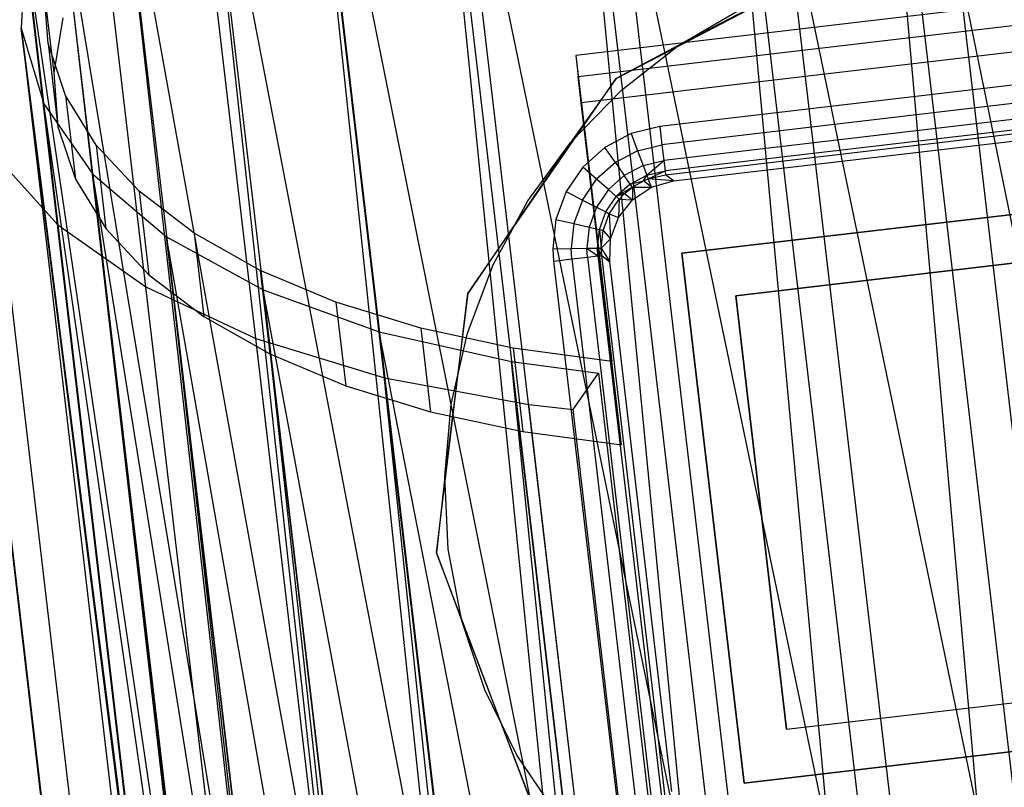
# Model space of a CAD drawing. Extents: x -23.4 to 23.6, y 0.3 to 4.
# Tile 99 of 189: x -16.222 to -15.422, y 2.849 to 3.472. Entities that reach past the tile are written whole.
import ezdxf

# ---------------------------------------------------------------- set-up
doc = ezdxf.new("R2010")
doc.units = 0
doc.header["$MEASUREMENT"] = 0
doc.layers.get('0').update_dxf_attribs({"color": 13, "linetype": 'CONTINUOUS'})

# ---------------------------------------------------------------- blocks, each defined once
blk = doc.blocks.new('FOURTY_V_PM_STL')
at = {"color": 0}
for p, q in [((-15.17212, 1.06689, -3.86117), (-15.51018, 3.94522, -2.18794)), ((-15.17212, 1.06689, -3.86117), (-15.51018, 3.94522, -2.18794)), ((-15.30431, 1.04851, -3.85626), (-15.64237, 3.92684, -2.18303)), ((-15.30431, 1.04851, -3.85626), (-15.64237, 3.92684, -2.18303)), ((-15.53997, 3.91235, -2.13741), (-15.32075, 2.83894, -2.76086)), ((-15.53997, 3.91235, -2.13741), (-15.32075, 2.83894, -2.76086)), ((-15.53997, 3.91235, -2.13741), (-15.41297, 2.83108, -2.76597)), ((-15.53997, 3.91235, -2.13741), (-15.41297, 2.83108, -2.76597)), ((-15.53997, 3.91235, -2.13741), (-15.44363, 2.82715, -2.7654)), ((-15.53997, 3.91235, -2.13741), (-15.44363, 2.82715, -2.7654)), ((-15.43233, 1.01931, -3.83189), (-15.77039, 3.89764, -2.15866)), ((-15.43233, 1.01931, -3.83189), (-15.77039, 3.89764, -2.15866)), ((-15.66493, 3.8921, -2.12783), (-15.44363, 2.82715, -2.7654)), ((-15.66493, 3.8921, -2.12783), (-15.44363, 2.82715, -2.7654)), ((-15.66493, 3.8921, -2.12783), (-15.53794, 2.81083, -2.75639)), ((-15.66493, 3.8921, -2.12783), (-15.53794, 2.81083, -2.75639)), ((-15.66493, 3.8921, -2.12783), (-15.56442, 2.80507, -2.75181)), ((-15.66493, 3.8921, -2.12783), (-15.56442, 2.80507, -2.75181)), ((-15.5525, 0.98012, -3.78877), (-15.89056, 3.85846, -2.11554)), ((-15.5525, 0.98012, -3.78877), (-15.89056, 3.85846, -2.11554)), ((-15.78481, 3.86148, -2.09937), (-15.56442, 2.80507, -2.75181)), ((-15.78481, 3.86148, -2.09937), (-15.56442, 2.80507, -2.75181)), ((-15.78481, 3.86148, -2.09937), (-15.65782, 2.78021, -2.72793)), ((-15.78481, 3.86148, -2.09937), (-15.65782, 2.78021, -2.72793)), ((-15.78481, 3.86148, -2.09937), (-15.67962, 2.77332, -2.72049)), ((-15.78481, 3.86148, -2.09937), (-15.67962, 2.77332, -2.72049)), ((-15.89596, 3.82141, -2.0529), (-15.67962, 2.77332, -2.72049)), ((-15.89596, 3.82141, -2.0529), (-15.67962, 2.77332, -2.72049)), ((-15.89596, 3.82141, -2.0529), (-15.76897, 2.74015, -2.68146)), ((-15.89596, 3.82141, -2.0529), (-15.76897, 2.74015, -2.68146)), ((-15.89596, 3.82141, -2.0529), (-15.78593, 2.73284, -2.67232)), ((-15.89596, 3.82141, -2.0529), (-15.78593, 2.73284, -2.67232)), ((-15.66137, 0.93209, -3.72813), (-15.99943, 3.81042, -2.0549)), ((-15.66137, 0.93209, -3.72813), (-15.99943, 3.81042, -2.0549)), ((-15.995, 3.77312, -1.98984), (-15.78593, 2.73284, -2.67232)), ((-15.995, 3.77312, -1.98984), (-15.78593, 2.73284, -2.67232)), ((-15.995, 3.77312, -1.98984), (-15.86801, 2.69185, -2.6184)), ((-15.995, 3.77312, -1.98984), (-15.86801, 2.69185, -2.6184)), ((-15.995, 3.77312, -1.98984), (-15.8803, 2.68477, -2.6087)), ((-15.995, 3.77312, -1.98984), (-15.8803, 2.68477, -2.6087)), ((-15.75579, 0.87658, -3.65171), (-16.09385, 3.75491, -1.97848)), ((-15.75579, 0.87658, -3.65171), (-16.09385, 3.75491, -1.97848)), ((-16.07893, 3.71807, -1.91209), (-15.8803, 2.68477, -2.6087)), ((-16.07893, 3.71807, -1.91209), (-15.8803, 2.68477, -2.6087)), ((-16.07893, 3.71807, -1.91209), (-15.95193, 2.6368, -2.54065)), ((-16.07893, 3.71807, -1.91209), (-15.95193, 2.6368, -2.54065)), ((-16.07893, 3.71807, -1.91209), (-15.95999, 2.63051, -2.53146)), ((-16.07893, 3.71807, -1.91209), (-15.95999, 2.63051, -2.53146)), ((-15.83306, 0.81519, -3.56172), (-16.17112, 3.69352, -1.8885)), ((-15.83306, 0.81519, -3.56172), (-16.17112, 3.69352, -1.8885)), ((-16.14519, 3.65793, -1.82203), (-15.95999, 2.63051, -2.53146)), ((-16.14519, 3.65793, -1.82203), (-15.95999, 2.63051, -2.53146)), ((-16.14519, 3.65793, -1.82203), (-16.01819, 2.57666, -2.45059)), ((-16.14519, 3.65793, -1.82203), (-16.01819, 2.57666, -2.45059)), ((-16.14519, 3.65793, -1.82203), (-16.02272, 2.57162, -2.44283)), ((-16.14519, 3.65793, -1.82203), (-16.02272, 2.57162, -2.44283)), ((-15.89095, 0.74969, -3.46075), (-16.22901, 3.62802, -1.78752)), ((-15.89095, 0.74969, -3.46075), (-16.22901, 3.62802, -1.78752)), ((-16.19176, 3.59453, -1.72238), (-16.02272, 2.57162, -2.44283)), ((-16.19176, 3.59453, -1.72238), (-16.02272, 2.57162, -2.44283)), ((-16.19176, 3.59453, -1.72238), (-16.06477, 2.51326, -2.35094)), ((-16.19176, 3.59453, -1.72238), (-16.06477, 2.51326, -2.35094)), ((-16.19176, 3.59453, -1.72238), (-16.0667, 2.50978, -2.34534)), ((-16.19176, 3.59453, -1.72238), (-16.0667, 2.50978, -2.34534)), ((-15.92779, 0.68197, -3.3517), (-16.26585, 3.5603, -1.67847)), ((-15.92779, 0.68197, -3.3517), (-16.26585, 3.5603, -1.67847)), ((-16.21725, 3.5298, -1.61618), (-16.22086, 3.4657, -1.50664)), ((-16.21725, 3.5298, -1.61618), (-16.22086, 3.4657, -1.50664)), ((-16.21725, 3.5298, -1.61618), (-16.0667, 2.50978, -2.34534)), ((-16.21725, 3.5298, -1.61618), (-16.0667, 2.50978, -2.34534)), ((-16.21725, 3.5298, -1.61618), (-16.09025, 2.44853, -2.24474)), ((-16.21725, 3.5298, -1.61618), (-16.09025, 2.44853, -2.24474)), ((-16.21725, 3.5298, -1.61618), (-16.09064, 2.44678, -2.2418)), ((-16.21725, 3.5298, -1.61618), (-16.09064, 2.44678, -2.2418)), ((-15.73745, 3.42462, -0.74016), (-15.54974, 3.52313, -0.74016)), ((-15.73745, 3.42462, -0.74016), (-15.54974, 3.52313, -0.74016)), ((-15.54974, 3.52313, -0.80709), (-15.68648, 3.45174, -0.80709)), ((-15.54974, 3.52313, -0.80709), (-15.68648, 3.45174, -0.80709)), ((-15.20723, 3.50943, -1.37708), (-15.77029, 3.4433, -1.37708)), ((-15.20723, 3.50943, -1.37708), (-15.77029, 3.4433, -1.37708)), ((-16.19892, 3.45314, -1.48061), (-16.20233, 3.49698, -1.55671)), ((-16.20233, 3.49698, -1.55671), (-16.19438, 3.42925, -1.59608)), ((-16.20233, 3.49698, -1.55671), (-16.19438, 3.42925, -1.59608)), ((-16.19892, 3.45314, -1.48061), (-16.20233, 3.49698, -1.55671)), ((-15.94253, 0.61397, -3.2377), (-16.28059, 3.4923, -1.56447)), ((-15.94253, 0.61397, -3.2377), (-16.28059, 3.4923, -1.56447)), ((-15.94145, 0.58048, -3.17987), (-16.28059, 3.4923, -1.56447)), ((-15.94145, 0.58048, -3.17987), (-16.28059, 3.4923, -1.56447)), ((-15.7683, 3.42637, -1.38692), (-15.20524, 3.4925, -1.38692)), ((-15.7683, 3.42637, -1.38692), (-15.20524, 3.4925, -1.38692)), ((-15.68648, 3.45174, -0.80709), (-15.63538, 3.48145, -0.80709)), ((-15.68648, 3.45174, -0.80709), (-15.63538, 3.48145, -0.80709)), ((-15.68648, 3.45174, -0.74803), (-15.63538, 3.48145, -0.74803)), ((-15.68648, 3.45174, -0.74803), (-15.63538, 3.48145, -0.74803)), ((-16.18695, 3.47391, -1.6714), (-16.19438, 3.42925, -1.59608)), ((-16.18695, 3.47391, -1.6714), (-16.19438, 3.42925, -1.59608)), ((-16.22086, 3.4657, -1.50664), (-16.09064, 2.44678, -2.2418)), ((-16.22086, 3.4657, -1.50664), (-16.09064, 2.44678, -2.2418)), ((-16.22086, 3.4657, -1.50664), (-16.09387, 2.38444, -2.1352)), ((-16.0755, 2.32292, -2.02567), (-16.22086, 3.4657, -1.50664)), ((-16.22086, 3.4657, -1.50664), (-16.20249, 3.40418, -1.39711)), ((-16.0755, 2.32292, -2.02567), (-16.22086, 3.4657, -1.50664)), ((-16.07628, 2.32453, -2.0286), (-16.22086, 3.4657, -1.50664)), ((-16.07628, 2.32453, -2.0286), (-16.22086, 3.4657, -1.50664)), ((-16.22086, 3.4657, -1.50664), (-16.09387, 2.38444, -2.1352)), ((-16.22086, 3.4657, -1.50664), (-16.20249, 3.40418, -1.39711)), ((-15.20272, 3.47103, -1.46759), (-15.76578, 3.4049, -1.46759)), ((-15.20272, 3.47103, -1.46759), (-15.76578, 3.4049, -1.46759)), ((-16.18472, 3.41081, -1.40492), (-16.19892, 3.45314, -1.48061)), ((-16.19892, 3.45314, -1.48061), (-16.19097, 3.38542, -1.51998)), ((-16.19892, 3.45314, -1.48061), (-16.19097, 3.38542, -1.51998)), ((-16.18472, 3.41081, -1.40492), (-16.19892, 3.45314, -1.48061)), ((-15.68648, 3.45174, -0.80709), (-15.73745, 3.42462, -0.80709)), ((-15.68648, 3.45174, -0.80709), (-15.73745, 3.42462, -0.80709)), ((-15.73305, 3.41535, -0.80709), (-15.68648, 3.45174, -0.80709)), ((-15.73305, 3.41535, -0.80709), (-15.68648, 3.45174, -0.80709)), ((-15.73305, 3.41535, -0.74803), (-15.68648, 3.45174, -0.74803)), ((-15.73305, 3.41535, -0.74803), (-15.68648, 3.45174, -0.74803)), ((-15.68648, 3.45174, -0.80709), (-15.68648, 3.45174, -0.74803)), ((-15.68648, 3.45174, -0.80709), (-15.68648, 3.45174, -0.74803)), ((-15.77029, 3.4433, -1.37708), (-15.7683, 3.42637, -1.38692)), ((-15.77029, 3.4433, -1.37708), (-15.7683, 3.42637, -1.38692)), ((-15.77029, 3.4433, -1.37708), (-15.74113, 3.19506, -0.94416)), ((-15.77029, 3.4433, -1.37708), (-15.74113, 3.19506, -0.94416)), ((-15.2603, 3.43764, -0.80709), (-15.70203, 3.38576, -0.80709)), ((-15.2603, 3.43764, -0.80709), (-15.70203, 3.38576, -0.80709)), ((-15.93474, 0.54765, -3.12204), (-16.2728, 3.42598, -1.44881)), ((-15.94145, 0.58048, -3.17987), (-16.2728, 3.42598, -1.44881)), ((-15.94145, 0.58048, -3.17987), (-16.2728, 3.42598, -1.44881)), ((-15.93474, 0.54765, -3.12204), (-16.2728, 3.42598, -1.44881)), ((-16.19438, 3.42925, -1.59608), (-16.19097, 3.38542, -1.51998)), ((-16.19438, 3.42925, -1.59608), (-16.19097, 3.38542, -1.51998)), ((-15.85788, 3.25015, -0.74016), (-15.73745, 3.42462, -0.74016)), ((-15.85788, 3.25015, -0.74016), (-15.73745, 3.42462, -0.74016)), ((-15.73745, 3.42462, -0.80709), (-15.77424, 3.37295, -0.80709)), ((-15.73745, 3.42462, -0.80709), (-15.77424, 3.37295, -0.80709)), ((-15.76578, 3.4049, -1.46759), (-15.7683, 3.42637, -1.38692)), ((-15.76578, 3.4049, -1.46759), (-15.7683, 3.42637, -1.38692)), ((-15.73745, 3.42462, -0.80709), (-15.73745, 3.42462, -0.74016)), ((-15.73745, 3.42462, -0.80709), (-15.73745, 3.42462, -0.74016)), ((-15.25855, 3.42276, -0.81005), (-15.70028, 3.37088, -0.81005)), ((-15.25855, 3.42276, -0.81005), (-15.70028, 3.37088, -0.81005)), ((-16.15995, 3.37062, -1.33079), (-16.18472, 3.41081, -1.40492)), ((-16.18472, 3.41081, -1.40492), (-16.17677, 3.34308, -1.44429)), ((-16.18472, 3.41081, -1.40492), (-16.17677, 3.34308, -1.44429)), ((-16.15995, 3.37062, -1.33079), (-16.18472, 3.41081, -1.40492)), ((-15.77424, 3.37295, -0.80709), (-15.73305, 3.41535, -0.80709)), ((-15.77424, 3.37295, -0.80709), (-15.73305, 3.41535, -0.80709)), ((-15.77424, 3.37295, -0.74803), (-15.73305, 3.41535, -0.74803)), ((-15.77424, 3.37295, -0.74803), (-15.73305, 3.41535, -0.74803)), ((-15.73305, 3.41535, -0.80709), (-15.73305, 3.41535, -0.74803)), ((-15.73305, 3.41535, -0.80709), (-15.73305, 3.41535, -0.74803)), ((-15.25707, 3.41012, -0.8185), (-15.6988, 3.35824, -0.8185)), ((-15.25707, 3.41012, -0.8185), (-15.6988, 3.35824, -0.8185)), ((-16.03839, 2.2688, -1.92507), (-16.20249, 3.40418, -1.39711)), ((-16.20249, 3.40418, -1.39711), (-16.16271, 3.34712, -1.29091)), ((-16.03839, 2.2688, -1.92507), (-16.20249, 3.40418, -1.39711)), ((-16.0755, 2.32292, -2.02567), (-16.20249, 3.40418, -1.39711)), ((-16.0755, 2.32292, -2.02567), (-16.20249, 3.40418, -1.39711)), ((-16.20249, 3.40418, -1.39711), (-16.16271, 3.34712, -1.29091)), ((-15.73318, 3.12734, -0.98353), (-15.76578, 3.4049, -1.46759)), ((-15.73318, 3.12734, -0.98353), (-15.76578, 3.4049, -1.46759)), ((-15.25607, 3.40162, -0.83115), (-15.6978, 3.34974, -0.83115)), ((-15.25607, 3.40162, -0.83115), (-15.6978, 3.34974, -0.83115)), ((-15.69744, 3.34666, -0.84611), (-15.25571, 3.39854, -0.84611)), ((-15.69744, 3.34666, -0.84611), (-15.25571, 3.39854, -0.84611)), ((-15.69095, 3.34154, -1.51575), (-15.26083, 3.39206, -1.51575)), ((-15.69095, 3.34154, -1.51575), (-15.26083, 3.39206, -1.51575)), ((-16.19097, 3.38542, -1.51998), (-16.17677, 3.34308, -1.44429)), ((-16.19097, 3.38542, -1.51998), (-16.17677, 3.34308, -1.44429)), ((-15.70203, 3.38576, -0.80709), (-15.7254, 3.38006, -0.80709)), ((-15.70203, 3.38576, -0.80709), (-15.7254, 3.38006, -0.80709)), ((-15.70203, 3.38576, -0.80709), (-15.70028, 3.37088, -0.81005)), ((-15.70203, 3.38576, -0.80709), (-15.70028, 3.37088, -0.81005)), ((-15.7254, 3.38006, -0.80709), (-15.74668, 3.36886, -0.80709)), ((-15.7254, 3.38006, -0.80709), (-15.74668, 3.36886, -0.80709)), ((-15.7254, 3.38006, -0.80709), (-15.7201, 3.36606, -0.81004)), ((-15.7254, 3.38006, -0.80709), (-15.7201, 3.36606, -0.81004)), ((-16.12499, 3.33321, -1.25936), (-16.15995, 3.37062, -1.33079)), ((-16.15995, 3.37062, -1.33079), (-16.152, 3.3029, -1.37016)), ((-16.15995, 3.37062, -1.33079), (-16.152, 3.3029, -1.37016)), ((-16.12499, 3.33321, -1.25936), (-16.15995, 3.37062, -1.33079)), ((-15.77424, 3.37295, -0.80709), (-15.85788, 3.25015, -0.80709)), ((-15.77424, 3.37295, -0.80709), (-15.85788, 3.25015, -0.80709)), ((-15.80927, 3.32534, -0.80709), (-15.77424, 3.37295, -0.80709)), ((-15.80927, 3.32534, -0.80709), (-15.77424, 3.37295, -0.80709)), ((-15.80927, 3.32534, -0.74803), (-15.77424, 3.37295, -0.74803)), ((-15.80927, 3.32534, -0.74803), (-15.77424, 3.37295, -0.74803)), ((-15.77424, 3.37295, -0.80709), (-15.77424, 3.37295, -0.74803)), ((-15.77424, 3.37295, -0.80709), (-15.77424, 3.37295, -0.74803)), ((-15.74668, 3.36886, -0.80709), (-15.76461, 3.35283, -0.80709)), ((-15.74668, 3.36886, -0.80709), (-15.76461, 3.35283, -0.80709)), ((-15.73815, 3.35657, -0.81004), (-15.74668, 3.36886, -0.80709)), ((-15.73815, 3.35657, -0.81004), (-15.74668, 3.36886, -0.80709)), ((-15.7201, 3.36606, -0.81004), (-15.70028, 3.37088, -0.81005)), ((-15.7201, 3.36606, -0.81004), (-15.70028, 3.37088, -0.81005)), ((-15.70028, 3.37088, -0.81005), (-15.6988, 3.35824, -0.8185)), ((-15.70028, 3.37088, -0.81005), (-15.6988, 3.35824, -0.8185)), ((-16.24271, 3.36325, -1.33482), (-16.19117, 3.30591, -1.22576)), ((-15.90465, 0.48492, -3.00805), (-16.24271, 3.36325, -1.33482)), ((-16.24271, 3.36325, -1.33482), (-16.19117, 3.30591, -1.22576)), ((-15.90465, 0.48492, -3.00805), (-16.24271, 3.36325, -1.33482)), ((-15.7201, 3.36606, -0.81004), (-15.73815, 3.35657, -0.81004)), ((-15.7201, 3.36606, -0.81004), (-15.73815, 3.35657, -0.81004)), ((-15.7201, 3.36606, -0.81004), (-15.71559, 3.35416, -0.81847)), ((-15.7201, 3.36606, -0.81004), (-15.71559, 3.35416, -0.81847)), ((-15.76461, 3.35283, -0.80709), (-15.77812, 3.33293, -0.80709)), ((-15.76461, 3.35283, -0.80709), (-15.77812, 3.33293, -0.80709)), ((-15.75336, 3.34298, -0.81004), (-15.76461, 3.35283, -0.80709)), ((-15.75336, 3.34298, -0.81004), (-15.76461, 3.35283, -0.80709)), ((-15.73815, 3.35657, -0.81004), (-15.75336, 3.34298, -0.81004)), ((-15.73815, 3.35657, -0.81004), (-15.75336, 3.34298, -0.81004)), ((-15.73815, 3.35657, -0.81004), (-15.7309, 3.34613, -0.81845)), ((-15.73815, 3.35657, -0.81004), (-15.7309, 3.34613, -0.81845)), ((-15.71559, 3.35416, -0.81847), (-15.7309, 3.34613, -0.81845)), ((-15.71559, 3.35416, -0.81847), (-15.7309, 3.34613, -0.81845)), ((-15.71559, 3.35416, -0.81847), (-15.6988, 3.35824, -0.8185)), ((-15.71559, 3.35416, -0.81847), (-15.6988, 3.35824, -0.8185)), ((-15.71559, 3.35416, -0.81847), (-15.71256, 3.34615, -0.8311)), ((-15.71559, 3.35416, -0.81847), (-15.71256, 3.34615, -0.8311)), ((-15.71256, 3.34615, -0.8311), (-15.6988, 3.35824, -0.8185)), ((-15.71256, 3.34615, -0.8311), (-15.6988, 3.35824, -0.8185)), ((-15.6988, 3.35824, -0.8185), (-15.6978, 3.34974, -0.83115)), ((-15.6988, 3.35824, -0.8185), (-15.6978, 3.34974, -0.83115)), ((-16.16271, 3.34712, -1.29091), (-16.03839, 2.2688, -1.92507)), ((-15.98129, 2.21883, -1.82758), (-16.16271, 3.34712, -1.29091)), ((-16.16271, 3.34712, -1.29091), (-16.10271, 3.29624, -1.19126)), ((-15.98129, 2.21883, -1.82758), (-16.16271, 3.34712, -1.29091)), ((-16.03571, 2.26585, -1.91947), (-16.16271, 3.34712, -1.29091)), ((-16.03571, 2.26585, -1.91947), (-16.16271, 3.34712, -1.29091)), ((-16.16271, 3.34712, -1.29091), (-16.03839, 2.2688, -1.92507)), ((-16.16271, 3.34712, -1.29091), (-16.10271, 3.29624, -1.19126)), ((-15.74379, 3.33461, -0.81845), (-15.7309, 3.34613, -0.81845)), ((-15.74379, 3.33461, -0.81845), (-15.7309, 3.34613, -0.81845)), ((-15.72601, 3.33909, -0.83107), (-15.7309, 3.34613, -0.81845)), ((-15.72601, 3.33909, -0.83107), (-15.7309, 3.34613, -0.81845)), ((-15.72601, 3.33909, -0.83107), (-15.71256, 3.34615, -0.8311)), ((-15.72601, 3.33909, -0.83107), (-15.71256, 3.34615, -0.8311)), ((-15.71522, 3.34166, -0.84602), (-15.71256, 3.34615, -0.8311)), ((-15.71522, 3.34166, -0.84602), (-15.71256, 3.34615, -0.8311)), ((-15.71256, 3.34615, -0.8311), (-15.6978, 3.34974, -0.83115)), ((-15.71256, 3.34615, -0.8311), (-15.6978, 3.34974, -0.83115)), ((-15.71256, 3.34615, -0.8311), (-15.71146, 3.34324, -0.84604)), ((-15.71256, 3.34615, -0.8311), (-15.71146, 3.34324, -0.84604)), ((-15.71146, 3.34324, -0.84604), (-15.6978, 3.34974, -0.83115)), ((-15.71146, 3.34324, -0.84604), (-15.6978, 3.34974, -0.83115)), ((-15.71146, 3.34324, -0.84604), (-15.69744, 3.34666, -0.84611)), ((-15.71146, 3.34324, -0.84604), (-15.69744, 3.34666, -0.84611)), ((-15.6978, 3.34974, -0.83115), (-15.69744, 3.34666, -0.84611)), ((-15.6978, 3.34974, -0.83115), (-15.69744, 3.34666, -0.84611)), ((-15.69095, 3.34154, -1.51575), (-15.69744, 3.34666, -0.84611)), ((-15.69095, 3.34154, -1.51575), (-15.69744, 3.34666, -0.84611)), ((-16.17677, 3.34308, -1.44429), (-16.152, 3.3029, -1.37016)), ((-16.17677, 3.34308, -1.44429), (-16.152, 3.3029, -1.37016)), ((-15.76482, 3.3261, -0.81004), (-15.75336, 3.34298, -0.81004)), ((-15.76482, 3.3261, -0.81004), (-15.75336, 3.34298, -0.81004)), ((-15.74379, 3.33461, -0.81845), (-15.75336, 3.34298, -0.81004)), ((-15.74379, 3.33461, -0.81845), (-15.75336, 3.34298, -0.81004)), ((-15.72601, 3.33909, -0.83107), (-15.73735, 3.32897, -0.83105)), ((-15.72601, 3.33909, -0.83107), (-15.73735, 3.32897, -0.83105)), ((-15.72423, 3.33652, -0.84599), (-15.73735, 3.32897, -0.83105)), ((-15.72423, 3.33652, -0.84599), (-15.73735, 3.32897, -0.83105)), ((-15.7306, 3.33141, -0.84598), (-15.72423, 3.33652, -0.84599)), ((-15.7306, 3.33141, -0.84598), (-15.72423, 3.33652, -0.84599)), ((-15.72601, 3.33909, -0.83107), (-15.71522, 3.34166, -0.84602)), ((-15.72601, 3.33909, -0.83107), (-15.71522, 3.34166, -0.84602)), ((-15.72423, 3.33652, -0.84599), (-15.72601, 3.33909, -0.83107)), ((-15.72423, 3.33652, -0.84599), (-15.72601, 3.33909, -0.83107)), ((-15.72423, 3.33652, -0.84599), (-15.71522, 3.34166, -0.84602)), ((-15.72423, 3.33652, -0.84599), (-15.71522, 3.34166, -0.84602)), ((-15.72423, 3.33652, -0.84599), (-15.70874, 3.33654, -1.51575)), ((-15.72423, 3.33652, -0.84599), (-15.70874, 3.33654, -1.51575)), ((-15.72423, 3.33652, -0.84599), (-15.72411, 3.32629, -1.51575)), ((-15.72423, 3.33652, -0.84599), (-15.72411, 3.32629, -1.51575)), ((-15.72411, 3.32629, -1.51575), (-15.70874, 3.33654, -1.51575)), ((-15.72411, 3.32629, -1.51575), (-15.70874, 3.33654, -1.51575)), ((-15.71522, 3.34166, -0.84602), (-15.71146, 3.34324, -0.84604)), ((-15.71522, 3.34166, -0.84602), (-15.71146, 3.34324, -0.84604)), ((-15.70874, 3.33654, -1.51575), (-15.71522, 3.34166, -0.84602)), ((-15.70874, 3.33654, -1.51575), (-15.71522, 3.34166, -0.84602)), ((-15.69095, 3.34154, -1.51575), (-15.71146, 3.34324, -0.84604)), ((-15.69095, 3.34154, -1.51575), (-15.71146, 3.34324, -0.84604)), ((-15.70874, 3.33654, -1.51575), (-15.71146, 3.34324, -0.84604)), ((-15.70874, 3.33654, -1.51575), (-15.71146, 3.34324, -0.84604)), ((-15.70874, 3.33654, -1.51575), (-15.69095, 3.34154, -1.51575)), ((-15.70874, 3.33654, -1.51575), (-15.69095, 3.34154, -1.51575)), ((-16.08038, 3.29914, -1.19174), (-16.12499, 3.33321, -1.25936)), ((-16.12499, 3.33321, -1.25936), (-16.11704, 3.26548, -1.29873)), ((-16.12499, 3.33321, -1.25936), (-16.11704, 3.26548, -1.29873)), ((-16.08038, 3.29914, -1.19174), (-16.12499, 3.33321, -1.25936)), ((-15.77812, 3.33293, -0.80709), (-15.7864, 3.31035, -0.80709)), ((-15.77812, 3.33293, -0.80709), (-15.7864, 3.31035, -0.80709)), ((-15.77812, 3.33293, -0.80709), (-15.76482, 3.3261, -0.81004)), ((-15.77812, 3.33293, -0.80709), (-15.76482, 3.3261, -0.81004)), ((-15.74379, 3.33461, -0.81845), (-15.7535, 3.3203, -0.81845)), ((-15.74379, 3.33461, -0.81845), (-15.7535, 3.3203, -0.81845)), ((-15.74588, 3.31639, -0.83106), (-15.73735, 3.32897, -0.83105)), ((-15.74588, 3.31639, -0.83106), (-15.73735, 3.32897, -0.83105)), ((-15.74379, 3.33461, -0.81845), (-15.73735, 3.32897, -0.83105)), ((-15.74379, 3.33461, -0.81845), (-15.73735, 3.32897, -0.83105)), ((-15.7306, 3.33141, -0.84598), (-15.73735, 3.32897, -0.83105)), ((-15.7306, 3.33141, -0.84598), (-15.73735, 3.32897, -0.83105)), ((-15.73735, 3.32897, -0.83105), (-15.73499, 3.3269, -0.84597)), ((-15.73735, 3.32897, -0.83105), (-15.73499, 3.3269, -0.84597)), ((-15.73499, 3.3269, -0.84597), (-15.7306, 3.33141, -0.84598)), ((-15.73499, 3.3269, -0.84597), (-15.7306, 3.33141, -0.84598)), ((-15.7306, 3.33141, -0.84598), (-15.72411, 3.32629, -1.51575)), ((-15.7306, 3.33141, -0.84598), (-15.72411, 3.32629, -1.51575)), ((-15.68406, 3.28289, -1.51575), (-15.25395, 3.33341, -1.51575)), ((-15.25395, 3.33341, -0.80709), (-15.68406, 3.28289, -0.80709)), ((-15.68406, 3.28289, -1.51575), (-15.25395, 3.33341, -1.51575)), ((-15.25395, 3.33341, -0.80709), (-15.68406, 3.28289, -0.80709)), ((-15.83749, 3.27341, -0.80709), (-15.80927, 3.32534, -0.80709)), ((-15.83749, 3.27341, -0.80709), (-15.80927, 3.32534, -0.80709)), ((-15.83749, 3.27341, -0.74803), (-15.80927, 3.32534, -0.74803)), ((-15.83749, 3.27341, -0.74803), (-15.80927, 3.32534, -0.74803)), ((-15.80927, 3.32534, -0.80709), (-15.80927, 3.32534, -0.74803)), ((-15.80927, 3.32534, -0.80709), (-15.80927, 3.32534, -0.74803)), ((-15.76482, 3.3261, -0.81004), (-15.77183, 3.30695, -0.81004)), ((-15.76482, 3.3261, -0.81004), (-15.77183, 3.30695, -0.81004)), ((-15.76482, 3.3261, -0.81004), (-15.7535, 3.3203, -0.81845)), ((-15.76482, 3.3261, -0.81004), (-15.7535, 3.3203, -0.81845)), ((-15.7535, 3.3203, -0.81845), (-15.75944, 3.30406, -0.81846)), ((-15.7535, 3.3203, -0.81845), (-15.75944, 3.30406, -0.81846)), ((-15.7535, 3.3203, -0.81845), (-15.74588, 3.31639, -0.83106)), ((-15.7535, 3.3203, -0.81845), (-15.74588, 3.31639, -0.83106)), ((-15.74309, 3.31496, -0.84598), (-15.73499, 3.3269, -0.84597)), ((-15.74309, 3.31496, -0.84598), (-15.73499, 3.3269, -0.84597)), ((-15.73499, 3.3269, -0.84597), (-15.73556, 3.31179, -1.51575)), ((-15.73499, 3.3269, -0.84597), (-15.73556, 3.31179, -1.51575)), ((-15.73556, 3.31179, -1.51575), (-15.72411, 3.32629, -1.51575)), ((-15.73556, 3.31179, -1.51575), (-15.72411, 3.32629, -1.51575)), ((-15.73499, 3.3269, -0.84597), (-15.72411, 3.32629, -1.51575)), ((-15.73499, 3.3269, -0.84597), (-15.72411, 3.32629, -1.51575)), ((-15.7511, 3.30212, -0.83109), (-15.74588, 3.31639, -0.83106)), ((-15.7511, 3.30212, -0.83109), (-15.74588, 3.31639, -0.83106)), ((-15.74806, 3.30141, -0.84602), (-15.74309, 3.31496, -0.84598)), ((-15.74806, 3.30141, -0.84602), (-15.74309, 3.31496, -0.84598)), ((-15.74588, 3.31639, -0.83106), (-15.74309, 3.31496, -0.84598)), ((-15.74588, 3.31639, -0.83106), (-15.74309, 3.31496, -0.84598)), ((-15.74309, 3.31496, -0.84598), (-15.74197, 3.29446, -1.51575)), ((-15.74309, 3.31496, -0.84598), (-15.74197, 3.29446, -1.51575)), ((-15.74309, 3.31496, -0.84598), (-15.73556, 3.31179, -1.51575)), ((-15.74309, 3.31496, -0.84598), (-15.73556, 3.31179, -1.51575)), ((-15.74197, 3.29446, -1.51575), (-15.73556, 3.31179, -1.51575)), ((-15.74197, 3.29446, -1.51575), (-15.73556, 3.31179, -1.51575)), ((-16.19117, 3.30591, -1.22576), (-16.11969, 3.25561, -1.12479)), ((-15.85311, 0.42757, -2.89899), (-16.19117, 3.30591, -1.22576)), ((-16.19117, 3.30591, -1.22576), (-16.11969, 3.25561, -1.12479)), ((-15.85311, 0.42757, -2.89899), (-16.19117, 3.30591, -1.22576)), ((-15.7864, 3.31035, -0.80709), (-15.78896, 3.28643, -0.80709)), ((-15.7864, 3.31035, -0.80709), (-15.78896, 3.28643, -0.80709)), ((-15.7864, 3.31035, -0.80709), (-15.77183, 3.30695, -0.81004)), ((-15.7864, 3.31035, -0.80709), (-15.77183, 3.30695, -0.81004)), ((-15.77183, 3.30695, -0.81004), (-15.77398, 3.28667, -0.81005)), ((-15.77183, 3.30695, -0.81004), (-15.77398, 3.28667, -0.81005)), ((-15.77183, 3.30695, -0.81004), (-15.75944, 3.30406, -0.81846)), ((-15.77183, 3.30695, -0.81004), (-15.75944, 3.30406, -0.81846)), ((-15.75944, 3.30406, -0.81846), (-15.76125, 3.28687, -0.81849)), ((-15.75944, 3.30406, -0.81846), (-15.76125, 3.28687, -0.81849)), ((-15.75944, 3.30406, -0.81846), (-15.7511, 3.30212, -0.83109)), ((-15.75944, 3.30406, -0.81846), (-15.7511, 3.30212, -0.83109)), ((-16.152, 3.3029, -1.37016), (-16.11704, 3.26548, -1.29873)), ((-16.152, 3.3029, -1.37016), (-16.11704, 3.26548, -1.29873)), ((-16.10271, 3.29624, -1.19126), (-15.98129, 2.21883, -1.82758)), ((-15.90662, 2.17607, -1.73894), (-16.10271, 3.29624, -1.19126)), ((-16.10271, 3.29624, -1.19126), (-16.02432, 3.25309, -1.1012)), ((-15.90662, 2.17607, -1.73894), (-16.10271, 3.29624, -1.19126)), ((-15.97571, 2.21497, -1.81982), (-16.10271, 3.29624, -1.19126)), ((-15.97571, 2.21497, -1.81982), (-16.10271, 3.29624, -1.19126)), ((-16.10271, 3.29624, -1.19126), (-15.98129, 2.21883, -1.82758)), ((-16.10271, 3.29624, -1.19126), (-16.02432, 3.25309, -1.1012)), ((-16.02681, 3.26894, -1.12896), (-16.08038, 3.29914, -1.19174)), ((-16.08038, 3.29914, -1.19174), (-16.07243, 3.23141, -1.23111)), ((-16.08038, 3.29914, -1.19174), (-16.07243, 3.23141, -1.23111)), ((-16.02681, 3.26894, -1.12896), (-16.08038, 3.29914, -1.19174)), ((-15.7527, 3.28701, -0.83113), (-15.7511, 3.30212, -0.83109)), ((-15.7527, 3.28701, -0.83113), (-15.7511, 3.30212, -0.83109)), ((-15.7511, 3.30212, -0.83109), (-15.74959, 3.28706, -0.84608)), ((-15.7511, 3.30212, -0.83109), (-15.74959, 3.28706, -0.84608)), ((-15.7511, 3.30212, -0.83109), (-15.74806, 3.30141, -0.84602)), ((-15.7511, 3.30212, -0.83109), (-15.74806, 3.30141, -0.84602)), ((-15.74959, 3.28706, -0.84608), (-15.74806, 3.30141, -0.84602)), ((-15.74959, 3.28706, -0.84608), (-15.74806, 3.30141, -0.84602)), ((-15.74806, 3.30141, -0.84602), (-15.74197, 3.29446, -1.51575)), ((-15.74806, 3.30141, -0.84602), (-15.74197, 3.29446, -1.51575)), ((-15.74959, 3.28706, -0.84608), (-15.74197, 3.29446, -1.51575)), ((-15.74959, 3.28706, -0.84608), (-15.74197, 3.29446, -1.51575)), ((-15.74271, 3.276, -1.51575), (-15.74197, 3.29446, -1.51575)), ((-15.74271, 3.276, -1.51575), (-15.74197, 3.29446, -1.51575)), ((-15.64037, 3.24838, -0.80709), (-15.28845, 3.28971, -0.80709)), ((-15.28845, 3.28971, -0.74803), (-15.64037, 3.24838, -0.74803)), ((-15.64037, 3.24838, -0.80709), (-15.28845, 3.28971, -0.80709)), ((-15.28845, 3.28971, -0.74803), (-15.64037, 3.24838, -0.74803)), ((-15.78896, 3.28643, -0.80709), (-15.77398, 3.28667, -0.81005)), ((-15.78896, 3.28643, -0.80709), (-15.77398, 3.28667, -0.81005)), ((-15.78896, 3.28643, -0.80709), (-15.7883, 3.27653, -0.80709)), ((-15.78896, 3.28643, -0.80709), (-15.7883, 3.27653, -0.80709)), ((-15.77398, 3.28667, -0.81005), (-15.76125, 3.28687, -0.81849)), ((-15.77398, 3.28667, -0.81005), (-15.76125, 3.28687, -0.81849)), ((-15.77341, 3.27828, -0.81005), (-15.77398, 3.28667, -0.81005)), ((-15.77341, 3.27828, -0.81005), (-15.77398, 3.28667, -0.81005)), ((-15.77341, 3.27828, -0.81005), (-15.76077, 3.27977, -0.8185)), ((-15.77341, 3.27828, -0.81005), (-15.76077, 3.27977, -0.8185)), ((-15.76125, 3.28687, -0.81849), (-15.7527, 3.28701, -0.83113)), ((-15.76125, 3.28687, -0.81849), (-15.7527, 3.28701, -0.83113)), ((-15.76077, 3.27977, -0.8185), (-15.76125, 3.28687, -0.81849)), ((-15.76077, 3.27977, -0.8185), (-15.76125, 3.28687, -0.81849)), ((-15.76125, 3.28687, -0.81849), (-15.75227, 3.28076, -0.83115)), ((-15.76125, 3.28687, -0.81849), (-15.75227, 3.28076, -0.83115)), ((-15.76077, 3.27977, -0.8185), (-15.75227, 3.28076, -0.83115)), ((-15.76077, 3.27977, -0.8185), (-15.75227, 3.28076, -0.83115)), ((-15.76077, 3.27977, -0.8185), (-15.70889, 2.83804, -0.8185)), ((-15.76077, 3.27977, -0.8185), (-15.70889, 2.83804, -0.8185)), ((-15.7527, 3.28701, -0.83113), (-15.74959, 3.28706, -0.84608)), ((-15.7527, 3.28701, -0.83113), (-15.74959, 3.28706, -0.84608)), ((-15.7492, 3.28112, -0.84611), (-15.7527, 3.28701, -0.83113)), ((-15.75227, 3.28076, -0.83115), (-15.7527, 3.28701, -0.83113)), ((-15.7492, 3.28112, -0.84611), (-15.7527, 3.28701, -0.83113)), ((-15.75227, 3.28076, -0.83115), (-15.7527, 3.28701, -0.83113)), ((-15.75227, 3.28076, -0.83115), (-15.7492, 3.28112, -0.84611)), ((-15.75227, 3.28076, -0.83115), (-15.7492, 3.28112, -0.84611)), ((-15.75227, 3.28076, -0.83115), (-15.70039, 2.83904, -0.83115)), ((-15.75227, 3.28076, -0.83115), (-15.70039, 2.83904, -0.83115)), ((-15.7492, 3.28112, -0.84611), (-15.74959, 3.28706, -0.84608)), ((-15.74959, 3.28706, -0.84608), (-15.74271, 3.276, -1.51575)), ((-15.74959, 3.28706, -0.84608), (-15.74271, 3.276, -1.51575)), ((-15.7492, 3.28112, -0.84611), (-15.74959, 3.28706, -0.84608)), ((-15.7492, 3.28112, -0.84611), (-15.74271, 3.276, -1.51575)), ((-15.69732, 2.8394, -0.84611), (-15.7492, 3.28112, -0.84611)), ((-15.7492, 3.28112, -0.84611), (-15.74271, 3.276, -1.51575)), ((-15.69732, 2.8394, -0.84611), (-15.7492, 3.28112, -0.84611)), ((-15.63354, 2.85277, -1.51575), (-15.68406, 3.28289, -1.51575)), ((-15.68406, 3.28289, -1.51575), (-15.68406, 3.28289, -0.80709)), ((-15.68406, 3.28289, -0.80709), (-15.63354, 2.85277, -0.80709)), ((-15.68406, 3.28289, -1.51575), (-15.68406, 3.28289, -0.80709)), ((-15.63354, 2.85277, -1.51575), (-15.68406, 3.28289, -1.51575)), ((-15.68406, 3.28289, -0.80709), (-15.63354, 2.85277, -0.80709)), ((-15.85838, 3.21811, -0.80709), (-15.83749, 3.27341, -0.80709)), ((-15.85838, 3.21811, -0.80709), (-15.83749, 3.27341, -0.80709)), ((-15.85838, 3.21811, -0.74803), (-15.83749, 3.27341, -0.74803)), ((-15.85838, 3.21811, -0.74803), (-15.83749, 3.27341, -0.74803)), ((-15.83749, 3.27341, -0.80709), (-15.83749, 3.27341, -0.74803)), ((-15.83749, 3.27341, -0.80709), (-15.83749, 3.27341, -0.74803)), ((-15.7883, 3.27653, -0.80709), (-15.77341, 3.27828, -0.81005)), ((-15.7883, 3.27653, -0.80709), (-15.77341, 3.27828, -0.81005)), ((-15.7883, 3.27653, -0.80709), (-15.73642, 2.83481, -0.80709)), ((-15.7883, 3.27653, -0.80709), (-15.73642, 2.83481, -0.80709)), ((-15.77341, 3.27828, -0.81005), (-15.72153, 2.83655, -0.81005)), ((-15.77341, 3.27828, -0.81005), (-15.72153, 2.83655, -0.81005)), ((-15.6922, 2.84588, -1.51575), (-15.74271, 3.276, -1.51575)), ((-15.6922, 2.84588, -1.51575), (-15.74271, 3.276, -1.51575)), ((-16.11704, 3.26548, -1.29873), (-16.07243, 3.23141, -1.23111)), ((-16.11704, 3.26548, -1.29873), (-16.07243, 3.23141, -1.23111)), ((-15.9651, 3.24307, -1.07199), (-16.02681, 3.26894, -1.12896)), ((-16.02681, 3.26894, -1.12896), (-16.01886, 3.20121, -1.16833)), ((-16.02681, 3.26894, -1.12896), (-16.01886, 3.20121, -1.16833)), ((-15.9651, 3.24307, -1.07199), (-16.02681, 3.26894, -1.12896)), ((-16.11969, 3.25561, -1.12479), (-16.0303, 3.21379, -1.0348)), ((-15.78163, 0.37727, -2.79802), (-16.11969, 3.25561, -1.12479)), ((-16.11969, 3.25561, -1.12479), (-16.0303, 3.21379, -1.0348)), ((-15.78163, 0.37727, -2.79802), (-16.11969, 3.25561, -1.12479)), ((-16.02432, 3.25309, -1.1012), (-15.90662, 2.17607, -1.73894)), ((-15.81652, 2.14176, -1.66171), (-16.02432, 3.25309, -1.1012)), ((-16.02432, 3.25309, -1.1012), (-15.92992, 3.21898, -1.02345)), ((-15.81652, 2.14176, -1.66171), (-16.02432, 3.25309, -1.1012)), ((-15.89732, 2.17182, -1.72976), (-16.02432, 3.25309, -1.1012)), ((-15.89732, 2.17182, -1.72976), (-16.02432, 3.25309, -1.1012)), ((-16.02432, 3.25309, -1.1012), (-15.90662, 2.17607, -1.73894)), ((-16.02432, 3.25309, -1.1012), (-15.92992, 3.21898, -1.02345)), ((-15.88343, 3.0397, -0.74016), (-15.85788, 3.25015, -0.74016)), ((-15.88343, 3.0397, -0.74016), (-15.85788, 3.25015, -0.74016)), ((-15.85788, 3.25015, -0.80709), (-15.87673, 3.10161, -0.80709)), ((-15.85788, 3.25015, -0.80709), (-15.87673, 3.10161, -0.80709)), ((-15.85788, 3.25015, -0.80709), (-15.85788, 3.25015, -0.74016)), ((-15.85788, 3.25015, -0.80709), (-15.85788, 3.25015, -0.74016)), ((-15.64037, 3.24838, -0.74803), (-15.64037, 3.24838, -0.80709)), ((-15.59903, 2.89647, -0.80709), (-15.64037, 3.24838, -0.80709)), ((-15.64037, 3.24838, -0.74803), (-15.64037, 3.24838, -0.80709)), ((-15.64037, 3.24838, -0.74803), (-15.59903, 2.89647, -0.74803)), ((-15.59903, 2.89647, -0.80709), (-15.64037, 3.24838, -0.80709)), ((-15.64037, 3.24838, -0.74803), (-15.59903, 2.89647, -0.74803)), ((-15.89619, 3.22193, -1.0217), (-15.9651, 3.24307, -1.07199)), ((-15.9651, 3.24307, -1.07199), (-15.95714, 3.17534, -1.11136)), ((-15.9651, 3.24307, -1.07199), (-15.95714, 3.17534, -1.11136)), ((-15.89619, 3.22193, -1.0217), (-15.9651, 3.24307, -1.07199)), ((-16.07243, 3.23141, -1.23111), (-16.01886, 3.20121, -1.16833)), ((-16.07243, 3.23141, -1.23111), (-16.01886, 3.20121, -1.16833)), ((-15.92992, 3.21898, -1.02345), (-15.81652, 2.14176, -1.66171)), ((-15.71359, 2.11686, -1.59809), (-15.92992, 3.21898, -1.02345)), ((-15.92992, 3.21898, -1.02345), (-15.82238, 3.19495, -0.96038)), ((-15.71359, 2.11686, -1.59809), (-15.92992, 3.21898, -1.02345)), ((-15.80293, 2.13772, -1.65201), (-15.92992, 3.21898, -1.02345)), ((-15.80293, 2.13772, -1.65201), (-15.92992, 3.21898, -1.02345)), ((-15.92992, 3.21898, -1.02345), (-15.81652, 2.14176, -1.66171)), ((-15.92992, 3.21898, -1.02345), (-15.82238, 3.19495, -0.96038)), ((-15.82115, 3.20584, -0.97887), (-15.89619, 3.22193, -1.0217)), ((-15.89619, 3.22193, -1.0217), (-15.88823, 3.1542, -1.06107)), ((-15.89619, 3.22193, -1.0217), (-15.88823, 3.1542, -1.06107)), ((-15.82115, 3.20584, -0.97887), (-15.89619, 3.22193, -1.0217)), ((-15.87154, 3.16049, -0.80709), (-15.85838, 3.21811, -0.80709)), ((-15.87154, 3.16049, -0.80709), (-15.85838, 3.21811, -0.80709)), ((-15.87154, 3.16049, -0.74803), (-15.85838, 3.21811, -0.74803)), ((-15.87154, 3.16049, -0.74803), (-15.85838, 3.21811, -0.74803)), ((-15.85838, 3.21811, -0.80709), (-15.85838, 3.21811, -0.74803)), ((-15.85838, 3.21811, -0.80709), (-15.85838, 3.21811, -0.74803)), ((-16.0303, 3.21379, -1.0348), (-15.92558, 3.18167, -0.95839)), ((-15.69224, 0.33546, -2.70803), (-16.0303, 3.21379, -1.0348)), ((-16.0303, 3.21379, -1.0348), (-15.92558, 3.18167, -0.95839)), ((-15.69224, 0.33546, -2.70803), (-16.0303, 3.21379, -1.0348)), ((-16.01886, 3.20121, -1.16833), (-15.95714, 3.17534, -1.11136)), ((-16.01886, 3.20121, -1.16833), (-15.95714, 3.17534, -1.11136)), ((-15.74113, 3.19506, -0.94416), (-15.82115, 3.20584, -0.97887)), ((-15.82115, 3.20584, -0.97887), (-15.8132, 3.13812, -1.01824)), ((-15.82115, 3.20584, -0.97887), (-15.8132, 3.13812, -1.01824)), ((-15.74113, 3.19506, -0.94416), (-15.82115, 3.20584, -0.97887)), ((-15.69539, 2.11369, -1.58894), (-15.82238, 3.19495, -0.96038)), ((-15.82238, 3.19495, -0.96038), (-15.75191, 3.18559, -0.93004)), ((-15.69539, 2.11369, -1.58894), (-15.82238, 3.19495, -0.96038)), ((-15.71359, 2.11686, -1.59809), (-15.82238, 3.19495, -0.96038)), ((-15.71359, 2.11686, -1.59809), (-15.82238, 3.19495, -0.96038)), ((-15.82238, 3.19495, -0.96038), (-15.75191, 3.18559, -0.93004)), ((-15.73318, 3.12734, -0.98353), (-15.74113, 3.19506, -0.94416)), ((-15.73318, 3.12734, -0.98353), (-15.74113, 3.19506, -0.94416)), ((-15.77254, 3.15599, -0.88329), (-15.75191, 3.18559, -0.93004)), ((-15.77254, 3.15599, -0.88329), (-15.75191, 3.18559, -0.93004)), ((-15.75191, 3.18559, -0.93004), (-15.6843, 2.60992, -1.26468)), ((-15.75191, 3.18559, -0.93004), (-15.6843, 2.60992, -1.26468)), ((-15.92558, 3.18167, -0.95839), (-15.80855, 3.16016, -0.89775)), ((-15.58752, 0.30334, -2.63162), (-15.92558, 3.18167, -0.95839)), ((-15.92558, 3.18167, -0.95839), (-15.80855, 3.16016, -0.89775)), ((-15.58752, 0.30334, -2.63162), (-15.92558, 3.18167, -0.95839)), ((-15.95714, 3.17534, -1.11136), (-15.88823, 3.1542, -1.06107)), ((-15.95714, 3.17534, -1.11136), (-15.88823, 3.1542, -1.06107)), ((-15.87673, 3.10161, -0.80709), (-15.87154, 3.16049, -0.80709)), ((-15.87673, 3.10161, -0.80709), (-15.87154, 3.16049, -0.80709)), ((-15.87673, 3.10161, -0.74803), (-15.87154, 3.16049, -0.74803)), ((-15.87673, 3.10161, -0.74803), (-15.87154, 3.16049, -0.74803)), ((-15.87154, 3.16049, -0.80709), (-15.87154, 3.16049, -0.74803)), ((-15.87154, 3.16049, -0.80709), (-15.87154, 3.16049, -0.74803)), ((-15.80855, 3.16016, -0.89775), (-15.77254, 3.15599, -0.88329)), ((-15.47049, 0.28183, -2.57098), (-15.80855, 3.16016, -0.89775)), ((-15.80855, 3.16016, -0.89775), (-15.77254, 3.15599, -0.88329)), ((-15.47049, 0.28183, -2.57098), (-15.80855, 3.16016, -0.89775)), ((-15.88823, 3.1542, -1.06107), (-15.8132, 3.13812, -1.01824)), ((-15.88823, 3.1542, -1.06107), (-15.8132, 3.13812, -1.01824)), ((-15.70493, 2.58032, -1.21793), (-15.77254, 3.15599, -0.88329)), ((-15.70493, 2.58032, -1.21793), (-15.77254, 3.15599, -0.88329)), ((-15.8132, 3.13812, -1.01824), (-15.73318, 3.12734, -0.98353)), ((-15.8132, 3.13812, -1.01824), (-15.73318, 3.12734, -0.98353)), ((-15.87673, 3.10161, -0.80709), (-15.88343, 3.0397, -0.80709)), ((-15.87673, 3.10161, -0.80709), (-15.88343, 3.0397, -0.80709)), ((-15.87386, 3.04257, -0.80709), (-15.87673, 3.10161, -0.80709)), ((-15.87673, 3.10161, -0.80709), (-15.87673, 3.10161, -0.74803)), ((-15.87386, 3.04257, -0.80709), (-15.87673, 3.10161, -0.80709)), ((-15.87386, 3.04257, -0.74803), (-15.87673, 3.10161, -0.74803)), ((-15.87673, 3.10161, -0.80709), (-15.87673, 3.10161, -0.74803)), ((-15.87386, 3.04257, -0.74803), (-15.87673, 3.10161, -0.74803)), ((-15.88343, 3.0397, -0.80709), (-15.86297, 2.98448, -0.80709)), ((-15.80826, 2.84149, -0.74016), (-15.88343, 3.0397, -0.74016)), ((-15.88343, 3.0397, -0.80709), (-15.86297, 2.98448, -0.80709)), ((-15.88343, 3.0397, -0.80709), (-15.88343, 3.0397, -0.74016)), ((-15.80826, 2.84149, -0.74016), (-15.88343, 3.0397, -0.74016)), ((-15.88343, 3.0397, -0.80709), (-15.88343, 3.0397, -0.74016)), ((-15.86297, 2.98448, -0.80709), (-15.87386, 3.04257, -0.80709)), ((-15.87386, 3.04257, -0.80709), (-15.87386, 3.04257, -0.74803)), ((-15.86297, 2.98448, -0.80709), (-15.87386, 3.04257, -0.80709)), ((-15.86297, 2.98448, -0.74803), (-15.87386, 3.04257, -0.74803)), ((-15.87386, 3.04257, -0.80709), (-15.87386, 3.04257, -0.74803)), ((-15.86297, 2.98448, -0.74803), (-15.87386, 3.04257, -0.74803)), ((-15.86297, 2.98448, -0.80709), (-15.80826, 2.84149, -0.80709)), ((-15.86297, 2.98448, -0.80709), (-15.80826, 2.84149, -0.80709)), ((-15.84428, 2.9284, -0.80709), (-15.86297, 2.98448, -0.80709)), ((-15.86297, 2.98448, -0.80709), (-15.86297, 2.98448, -0.74803)), ((-15.84428, 2.9284, -0.80709), (-15.86297, 2.98448, -0.80709)), ((-15.84428, 2.9284, -0.74803), (-15.86297, 2.98448, -0.74803)), ((-15.86297, 2.98448, -0.80709), (-15.86297, 2.98448, -0.74803)), ((-15.84428, 2.9284, -0.74803), (-15.86297, 2.98448, -0.74803)), ((-15.59903, 2.89647, -0.80709), (-15.24712, 2.9378, -0.80709)), ((-15.59903, 2.89647, -0.80709), (-15.24712, 2.9378, -0.80709)), ((-15.59903, 2.89647, -0.74803), (-15.24712, 2.9378, -0.74803)), ((-15.59903, 2.89647, -0.74803), (-15.24712, 2.9378, -0.74803)), ((-15.81812, 2.8754, -0.80709), (-15.84428, 2.9284, -0.80709)), ((-15.84428, 2.9284, -0.80709), (-15.84428, 2.9284, -0.74803)), ((-15.81812, 2.8754, -0.80709), (-15.84428, 2.9284, -0.80709)), ((-15.81812, 2.8754, -0.74803), (-15.84428, 2.9284, -0.74803)), ((-15.84428, 2.9284, -0.80709), (-15.84428, 2.9284, -0.74803)), ((-15.81812, 2.8754, -0.74803), (-15.84428, 2.9284, -0.74803)), ((-15.20343, 2.90329, -1.51575), (-15.63354, 2.85277, -1.51575)), ((-15.63354, 2.85277, -0.80709), (-15.20343, 2.90329, -0.80709)), ((-15.20343, 2.90329, -1.51575), (-15.63354, 2.85277, -1.51575)), ((-15.63354, 2.85277, -0.80709), (-15.20343, 2.90329, -0.80709)), ((-15.59903, 2.89647, -0.74803), (-15.59903, 2.89647, -0.80709)), ((-15.59903, 2.89647, -0.74803), (-15.59903, 2.89647, -0.80709)), ((-15.785, 2.82645, -0.80709), (-15.81812, 2.8754, -0.80709)), ((-15.81812, 2.8754, -0.80709), (-15.81812, 2.8754, -0.74803)), ((-15.785, 2.82645, -0.80709), (-15.81812, 2.8754, -0.80709)), ((-15.785, 2.82645, -0.74803), (-15.81812, 2.8754, -0.74803)), ((-15.81812, 2.8754, -0.80709), (-15.81812, 2.8754, -0.74803)), ((-15.785, 2.82645, -0.74803), (-15.81812, 2.8754, -0.74803)), ((-15.63354, 2.85277, -1.51575), (-15.63354, 2.85277, -0.80709)), ((-15.63354, 2.85277, -1.51575), (-15.63354, 2.85277, -0.80709))]:
    blk.add_line(p, q, dxfattribs=at)

msp = doc.modelspace()

# ---------------------------------------------------------------- block references
at = {"color": 0}
msp.add_blockref('FOURTY_V_PM_STL', (0, 0), dxfattribs=at)

doc.saveas('drawing.dxf')
